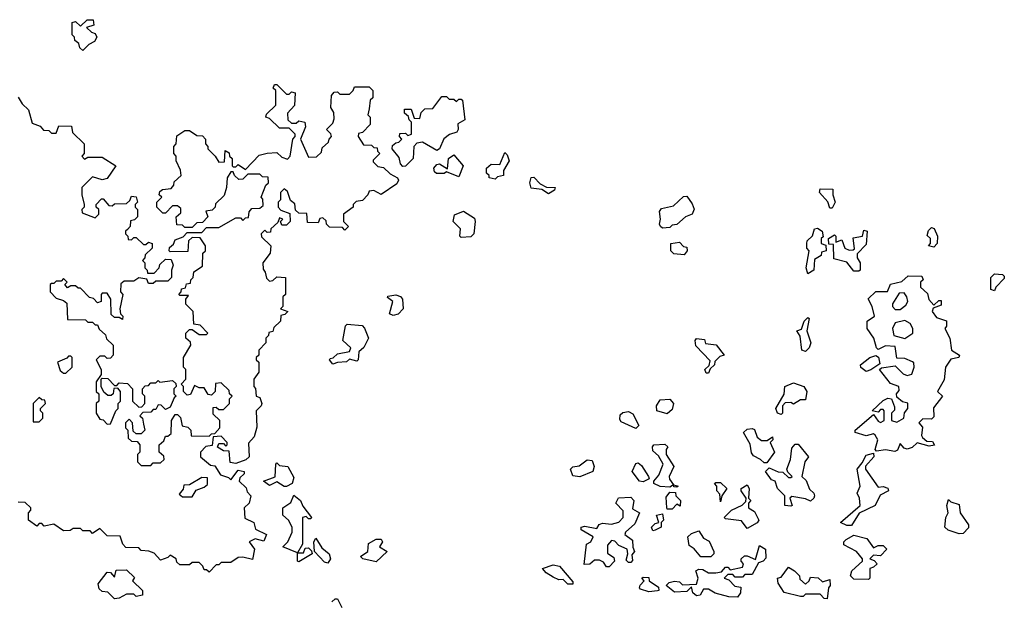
# Model space of a CAD drawing. Extents: x 2219101 to 2444320, y 201258 to 358766.
# Tile 227 of 256: x 2336564 to 2340625, y 342180 to 344577. Entities that reach past the tile are written whole.
import ezdxf

# ---------------------------------------------------------------- set-up
doc = ezdxf.new("R2010")
doc.units = 0

msp = doc.modelspace()

# ---------------------------------------------------------------- linework, layer by layer
at = {"layer": '0CON10XD'}
for points in [[(2336825, 344450), (2336811.7, 344461.7), (2336808.3, 344478.3), (2336791.7, 344491.7), (2336790, 344505), (2336780, 344515), (2336780, 344565), (2336795, 344570), (2336815, 344550), (2336843, 344577), (2336867, 344577), (2336870, 344555), (2336840, 344545), (2336860, 344525), (2336875, 344520), (2336882.5, 344505), (2336873, 344487), (2336850, 344475), (2336825, 344450)], [(2337075, 342910), (2337080, 342885), (2337065, 342870), (2337045, 342870), (2337031.7, 342881.7), (2337030, 342915), (2337015, 342930), (2337000, 342915), (2337000, 342895), (2337010, 342885), (2337011.7, 342851.7), (2337025, 342840), (2337048.3, 342838.3), (2337060, 342825), (2337060, 342795), (2337050, 342785), (2337050, 342755), (2337065, 342740), (2337105, 342740), (2337115, 342750), (2337145, 342750), (2337160, 342765), (2337158.3, 342778.3), (2337140, 342795), (2337140, 342825), (2337158.3, 342841.7), (2337165, 342860), (2337175, 342860), (2337188.3, 342871.7), (2337190, 342925), (2337205, 342950), (2337215, 342950), (2337227, 342937), (2337233.6, 342903.6), (2337257, 342897), (2337270, 342885), (2337271.7, 342861.7), (2337345, 342860), (2337355, 342870), (2337368.3, 342871.7), (2337390, 342895), (2337390, 342925), (2337361.7, 342951.7), (2337361.7, 342978.3), (2337375, 342980), (2337385, 342970), (2337405, 342970), (2337430, 342995), (2337430, 343015), (2337440, 343025), (2337430, 343035), (2337428.3, 343048.3), (2337395, 343080), (2337371.7, 343078.3), (2337370, 343045), (2337355, 343030), (2337341.7, 343031.7), (2337325, 343060), (2337305, 343060), (2337285, 343070), (2337268.3, 343031.7), (2337255, 343030), (2337240, 343045), (2337240, 343065), (2337230, 343075), (2337250, 343095), (2337250, 343135), (2337240, 343145), (2337240, 343185), (2337270, 343235), (2337268.3, 343248.3), (2337250, 343265), (2337250, 343285), (2337265, 343300), (2337275, 343300), (2337305, 343280), (2337335, 343280), (2337340, 343285), (2337308.3, 343318.3), (2337281.7, 343321.7), (2337280, 343375), (2337250, 343405), (2337250, 343425), (2337260, 343440), (2337225, 343440), (2337220, 343445), (2337230, 343455), (2337231.7, 343468.3), (2337248.3, 343471.7), (2337251.7, 343488.3), (2337268.3, 343491.7), (2337270, 343505), (2337280, 343515), (2337281.7, 343538.3), (2337318.3, 343561.7), (2337320, 343615), (2337330, 343625), (2337330, 343645), (2337308.3, 343678.3), (2337275, 343680), (2337260, 343665), (2337258.3, 343621.7), (2337185, 343620), (2337180, 343625), (2337181.7, 343638.3), (2337198.3, 343651.7), (2337205, 343670), (2337238.3, 343681.7), (2337255, 343700), (2337315, 343700), (2337335, 343720), (2337385, 343720), (2337455, 343760), (2337475, 343760), (2337485, 343750), (2337495, 343760), (2337508.3, 343761.7), (2337510, 343785), (2337521.7, 343798.3), (2337555, 343800), (2337568.3, 343811.7), (2337567, 343837), (2337560, 343845), (2337580, 343895), (2337590, 343905), (2337588.3, 343928.3), (2337565, 343930), (2337555, 343940), (2337505, 343940), (2337485, 343920), (2337468.3, 343918.3), (2337450, 343935), (2337445, 343950), (2337435, 343950), (2337420, 343925), (2337417.5, 343885), (2337407, 343853), (2337371.7, 343818.3), (2337370, 343805), (2337358.3, 343791.7), (2337331.7, 343788.3), (2337340, 343765), (2337318.3, 343741.7), (2337295, 343740), (2337275, 343720), (2337245, 343720), (2337235, 343730), (2337211.7, 343731.7), (2337210, 343765), (2337228.3, 343781.7), (2337228.3, 343798.3), (2337215, 343810), (2337195, 343810), (2337165, 343780), (2337155, 343780), (2337130, 343805), (2337130, 343825), (2337150, 343845), (2337140, 343855), (2337141.7, 343868.3), (2337153, 343877), (2337188.3, 343881.7), (2337200, 343895), (2337201.7, 343908.3), (2337230, 343935), (2337227, 343957), (2337210, 343995), (2337210, 344015), (2337200, 344025), (2337200, 344055), (2337210, 344065), (2337211.7, 344098.3), (2337245, 344120), (2337265, 344120), (2337295, 344100), (2337318.3, 344098.3), (2337330, 344085), (2337330, 344065), (2337340, 344055), (2337340, 344045), (2337370, 344015), (2337385, 343990), (2337408.3, 343991.7), (2337411.7, 344038.3), (2337428.3, 344028.3), (2337430, 344015), (2337440, 344005), (2337440, 343975), (2337445, 343970), (2337455, 343970), (2337465, 343980), (2337495, 343960), (2337551.7, 344018.3), (2337585, 344027.5), (2337625, 344030), (2337645, 344010), (2337668.3, 344001.7), (2337680, 344015), (2337690, 344085), (2337700, 344095), (2337700, 344105), (2337675, 344130), (2337635, 344130), (2337595, 344170), (2337580, 344175), (2337581.7, 344188.3), (2337620, 344225), (2337620, 344285), (2337610, 344295), (2337615, 344310), (2337625, 344310), (2337665, 344270), (2337675, 344270), (2337685, 344280), (2337700, 344275), (2337697, 344223), (2337668.3, 344191.7), (2337670, 344165), (2337685, 344150), (2337705, 344150), (2337715, 344160), (2337740, 344155), (2337742.5, 344135), (2337722.5, 344085), (2337755, 344010), (2337788.3, 344011.7), (2337808.3, 344031.7), (2337811.7, 344048.3), (2337838.3, 344071.7), (2337840, 344085), (2337850, 344095), (2337847, 344107), (2337830, 344125), (2337855, 344150), (2337861.7, 344168.3), (2337860, 344195), (2337847.5, 344215), (2337850, 344265), (2337861.7, 344278.3), (2337875, 344280), (2337885, 344270), (2337925, 344270), (2337940, 344285), (2337945, 344300), (2338005, 344300), (2338020, 344285), (2338020, 344255), (2338010, 344245), (2338005, 344210), (2338000, 344185), (2338010, 344175), (2338010, 344145), (2337978.3, 344111.7), (2337961.7, 344108.3), (2337960, 344095), (2337981.7, 344061.7), (2338015, 344060), (2338025, 344050), (2338038.3, 344048.3), (2338040, 344035), (2338050, 344025), (2338021.7, 343998.3), (2338021.7, 343991.7), (2338041.7, 343971.7), (2338065, 343967.5), (2338091.7, 343941.7), (2338122.5, 343925), (2338126.7, 343915), (2338119.5, 343900.5), (2338055, 343856.7), (2338025, 343872.5), (2338005, 343870), (2338000, 343855), (2337978.3, 343831.7), (2337951.7, 343828.3), (2337940, 343815), (2337940, 343805), (2337900, 343775), (2337900, 343745), (2337920, 343725), (2337905, 343710), (2337895, 343720), (2337841.7, 343721.7), (2337830, 343735), (2337828.3, 343748.3), (2337815, 343760), (2337801.7, 343758.3), (2337795, 343740), (2337751.7, 343741.7), (2337748.3, 343778.3), (2337715, 343780), (2337701.7, 343791.7), (2337698.3, 343818.3), (2337681.7, 343831.7), (2337668.3, 343868.3), (2337655, 343880), (2337640, 343865), (2337640, 343835), (2337630, 343825), (2337630, 343805), (2337641.7, 343791.7), (2337678.3, 343778.3), (2337680, 343745), (2337665, 343730), (2337645, 343730), (2337640, 343745), (2337650, 343755), (2337635, 343760), (2337628.3, 343741.7), (2337600, 343715), (2337598.3, 343701.7), (2337585, 343700), (2337575, 343710), (2337560, 343695), (2337561.7, 343681.7), (2337600, 343645), (2337597.5, 343615), (2337567.5, 343575), (2337568.3, 343548.3), (2337577, 343537), (2337581.7, 343511.7), (2337595, 343500), (2337608.3, 343501.7), (2337625, 343517.5), (2337660, 343515), (2337660, 343445), (2337650, 343435), (2337650, 343395), (2337640, 343385), (2337670, 343375), (2337658.3, 343361.7), (2337641.7, 343358.3), (2337640, 343335), (2337611.7, 343308.3), (2337608.3, 343291.7), (2337591.7, 343288.3), (2337590, 343275), (2337580, 343265), (2337580, 343245), (2337550, 343215), (2337550, 343195), (2337540, 343185), (2337540, 343175), (2337550, 343165), (2337550, 343125), (2337530, 343095), (2337530, 343065), (2337537, 343057), (2337540, 343025), (2337555, 343020), (2337562.5, 342995), (2337560, 342985), (2337540, 342965), (2337541.7, 342898.3), (2337531.7, 342858.3), (2337508.3, 342831.7), (2337510, 342775), (2337497, 342763), (2337455, 342747.5), (2337431.7, 342751.7), (2337428.3, 342798.3), (2337405, 342800), (2337380, 342815), (2337385, 342830), (2337405, 342830), (2337415, 342820), (2337420, 342825), (2337420, 342835), (2337395, 342860), (2337361.7, 342858.3), (2337358.3, 342821.7), (2337331.7, 342818.3), (2337310, 342795), (2337310, 342775), (2337351.7, 342741.7), (2337368.3, 342738.3), (2337391.7, 342701.7), (2337425, 342690), (2337435, 342680), (2337465, 342720), (2337490, 342715), (2337490, 342705), (2337471.7, 342688.3), (2337470, 342675), (2337498.3, 342648.3), (2337501.7, 342631.7), (2337517.5, 342615), (2337510, 342585), (2337490, 342565), (2337493, 342523), (2337530, 342505), (2337537, 342477), (2337582.5, 342455), (2337571.7, 342428.3), (2337535, 342437.5), (2337510, 342425), (2337532.5, 342395), (2337525, 342352.5), (2337485, 342362.5), (2337465, 342360), (2337435, 342340), (2337395, 342340), (2337385, 342330), (2337375, 342330), (2337345, 342300), (2337335, 342310), (2337325, 342310), (2337320, 342325), (2337305, 342340), (2337275, 342340), (2337265, 342330), (2337225, 342330), (2337211.7, 342341.7), (2337210, 342355), (2337185, 342370), (2337175, 342360), (2337145, 342350), (2337118.3, 342378.3), (2337097, 342387), (2337065, 342390), (2337055, 342400), (2337001.7, 342401.7), (2336990, 342415), (2336978.3, 342448.3), (2336925, 342450), (2336895, 342480), (2336865, 342460), (2336855, 342470), (2336825, 342470), (2336815, 342480), (2336785, 342480), (2336771.7, 342471.7), (2336745, 342470), (2336705, 342497.5), (2336665, 342490), (2336655, 342500), (2336645, 342500), (2336635, 342490), (2336600, 342515), (2336600, 342545), (2336610, 342555), (2336610, 342565), (2336587, 342587), (2336558.3, 342588.3)], [(2336558.3, 344258.3), (2336575, 344230), (2336600, 344205), (2336615, 344150), (2336648.3, 344138.3), (2336661.7, 344121.7), (2336685, 344120), (2336695, 344110), (2336715, 344110), (2336725, 344140), (2336778.3, 344138.3), (2336781.7, 344111.7), (2336830, 344065), (2336830, 344025), (2336820, 344015), (2336831.7, 344001.7), (2336845, 344010), (2336905, 344010), (2336960, 343975), (2336925, 343922.5), (2336905, 343917.5), (2336865, 343930), (2336820, 343885), (2336820, 343855), (2336830, 343815), (2336830, 343805), (2336820, 343795), (2336821.7, 343781.7), (2336875, 343760), (2336890, 343775), (2336890, 343795), (2336880, 343805), (2336880, 343815), (2336901.7, 343838.3), (2336908.3, 343838.3), (2336931.7, 343811.7), (2336945, 343810), (2336955, 343817.5), (2337005, 343820), (2337018.3, 343831.7), (2337025, 343850), (2337045, 343847.5), (2337050, 343825), (2337040, 343815), (2337040, 343805), (2337050, 343795), (2337050, 343765), (2337038.3, 343751.7), (2337021.7, 343748.3), (2337020, 343725), (2337008.3, 343711.7), (2337000, 343705), (2337000, 343695), (2337010, 343685), (2337011.7, 343671.7), (2337025, 343670), (2337035, 343680), (2337045, 343680), (2337075, 343650), (2337085, 343650), (2337095, 343660), (2337110, 343655), (2337110, 343635), (2337081.7, 343608.3), (2337080, 343595), (2337070, 343585), (2337080, 343575), (2337080, 343555), (2337090, 343545), (2337091.7, 343531.7), (2337118.3, 343531.7), (2337140, 343555), (2337141.7, 343568.3), (2337165, 343590), (2337188.3, 343588.3), (2337197.5, 343565), (2337190, 343545), (2337190, 343515), (2337175, 343500), (2337125, 343500), (2337115, 343490), (2337095, 343490), (2337088.3, 343508.3), (2337055, 343512.5), (2337035, 343500), (2336995, 343500), (2336981.7, 343488.3), (2336980, 343455), (2336990, 343445), (2336977.5, 343385), (2336980, 343365), (2336990, 343355), (2336988.3, 343341.7), (2336975, 343350), (2336955, 343350), (2336941.7, 343361.7), (2336940, 343425), (2336925, 343450), (2336905, 343450), (2336900, 343445), (2336900, 343415), (2336885, 343410), (2336868.3, 343428.3), (2336851.7, 343431.7), (2336815, 343470), (2336805, 343470), (2336795, 343480), (2336775, 343480), (2336761.7, 343471.7), (2336750, 343485), (2336760, 343495), (2336745, 343510), (2336735, 343500), (2336715, 343500), (2336705, 343490), (2336695, 343490), (2336690, 343485), (2336690, 343455), (2336715, 343430), (2336745, 343420), (2336758.3, 343408.3), (2336761.7, 343341.7), (2336835, 343340), (2336845, 343330), (2336865, 343330), (2336875, 343320), (2336885, 343320), (2336891.7, 343301.7), (2336918.3, 343278.3), (2336921.7, 343261.7), (2336950, 343235), (2336950, 343195), (2336938.3, 343181.7), (2336925, 343180), (2336915, 343190), (2336895, 343190), (2336880, 343175), (2336900, 343135), (2336900, 343115), (2336880, 343085), (2336880, 343045), (2336890, 343035), (2336890, 343005), (2336880, 342995), (2336880, 342955), (2336895, 342930), (2336908.3, 342928.3), (2336925, 342910), (2336938.3, 342911.7), (2336960, 342965), (2336970, 342975), (2336970, 342995), (2336980, 343005), (2336980, 343045), (2336968.3, 343058.3), (2336952.5, 343057.5), (2336950, 343035), (2336941.7, 343028.3), (2336928.3, 343028.3), (2336911.7, 343041.7), (2336900, 343065), (2336900, 343095), (2336905, 343100), (2336928.3, 343098.3), (2336955, 343070), (2336965, 343070), (2336975, 343080), (2337008.3, 343078.3), (2337030, 343055), (2337030, 343005), (2337055, 342980), (2337068.3, 342981.7), (2337080, 342995), (2337080, 343025), (2337070, 343035), (2337070, 343055), (2337081.7, 343068.3), (2337095, 343070), (2337105, 343080), (2337125, 343080), (2337135, 343090), (2337142.5, 343082.5), (2337195, 343090), (2337208.3, 343078.3), (2337210, 343065), (2337200, 343055), (2337200, 343035), (2337210, 343025), (2337201.7, 343018.3), (2337185, 342980), (2337165, 342970), (2337148.3, 342988.3), (2337135, 342990), (2337125, 342970), (2337115, 342970), (2337105, 342960), (2337071.7, 342958.3), (2337060, 342945), (2337070, 342935), (2337075, 342910)], [(2338145, 343972.5), (2338135, 343982.5), (2338128.8, 344008.8), (2338100, 344045), (2338101.7, 344058.3), (2338115, 344070), (2338128.3, 344071.7), (2338140, 344085), (2338130, 344095), (2338131.7, 344108.3), (2338155, 344110), (2338165, 344100), (2338180, 344105), (2338180, 344155), (2338170, 344165), (2338168.3, 344178.3), (2338151.7, 344191.7), (2338151.7, 344208.3), (2338178.3, 344208.3), (2338191.7, 344171.7), (2338215, 344170), (2338220, 344195), (2338235, 344210), (2338268.3, 344211.7), (2338305, 344260), (2338325, 344260), (2338335, 344250), (2338355, 344250), (2338365, 344240), (2338375, 344250), (2338385, 344250), (2338390, 344245), (2338400, 344165), (2338371.7, 344148.3), (2338372.5, 344125), (2338366.4, 344113.6), (2338336.4, 344103.6), (2338313.6, 344086.4), (2338296.2, 344045), (2338285, 344037.5), (2338225, 344072.5), (2338201.7, 344068.3), (2338190, 344055), (2338187.5, 344005), (2338155, 343973.3), (2338145, 343972.5)], [(2338375, 343930), (2338325, 343950), (2338315, 343942.5), (2338283.6, 343943.6), (2338275, 343950), (2338272.5, 343965), (2338285, 343980), (2338295, 343982.5), (2338328.3, 343961.7), (2338332.5, 344005), (2338355, 344020), (2338392.5, 343975), (2338375, 343930)], [(2338525, 343920), (2338500, 343925), (2338500, 343935), (2338490, 343945), (2338490, 343965), (2338508.3, 343981.7), (2338545, 343980), (2338565, 344030), (2338575, 344020), (2338582.5, 343995), (2338560, 343955), (2338560, 343935), (2338535, 343930), (2338525, 343920)], [(2338745, 343860), (2338717, 343877), (2338673.3, 343883.3), (2338668.8, 343905), (2338673.6, 343926.4), (2338685, 343927.5), (2338710.8, 343900.8), (2338736.7, 343886.7), (2338772.5, 343885), (2338770, 343875), (2338745, 343860)], [(2339915, 343800), (2339905, 343800), (2339897, 343827), (2339863.3, 343865), (2339865, 343880), (2339918.3, 343878.3), (2339917.5, 343855), (2339927.5, 343825), (2339915, 343800)], [(2339215, 343717.5), (2339207.5, 343725), (2339202.5, 343735), (2339207.5, 343755), (2339203, 343787), (2339211.2, 343798.8), (2339260.7, 343809.3), (2339301.7, 343848.3), (2339315, 343850), (2339338.3, 343818.3), (2339346.4, 343796.4), (2339337.5, 343775), (2339310, 343765), (2339275, 343732.5), (2339255, 343730), (2339245, 343720), (2339215, 343717.5)], [(2338385, 343680), (2338380, 343685), (2338382.5, 343715), (2338352.5, 343745), (2338357, 343773), (2338395, 343787.5), (2338439.3, 343759.3), (2338443.3, 343745), (2338437.5, 343695), (2338425, 343682.5), (2338385, 343680)], [(2339815, 343530), (2339807.5, 343555), (2339820, 343625), (2339810, 343635), (2339810, 343655), (2339812.5, 343665), (2339833.6, 343686.4), (2339842.5, 343715), (2339855, 343717.5), (2339873.3, 343705), (2339877.5, 343682.5), (2339870, 343675), (2339870, 343655), (2339888.3, 343648.3), (2339890, 343625), (2339871.7, 343618.3), (2339870, 343605), (2339841.7, 343588.3), (2339840, 343545), (2339815, 343530)], [(2340025, 343540), (2340005, 343540), (2339975, 343577.5), (2339921.7, 343591.7), (2339920, 343650), (2339901.7, 343651.7), (2339900, 343675), (2339925, 343690), (2339930, 343685), (2339930, 343660), (2339955, 343670), (2339967.5, 343635), (2339985, 343627.5), (2340001.7, 343628.3), (2340007.5, 343632.5), (2340001.7, 343678.3), (2340040, 343685), (2340045, 343710), (2340060, 343705), (2340055, 343650), (2340018.3, 343611.7), (2340017.5, 343595), (2340030, 343575), (2340030, 343545), (2340025, 343540)], [(2340335, 343640), (2340312.5, 343645), (2340320, 343655), (2340320, 343675), (2340307, 343687), (2340311.7, 343708.3), (2340325, 343720), (2340336.1, 343716.1), (2340350, 343685), (2340347.5, 343655), (2340335, 343640)], [(2339305, 343607.5), (2339262.5, 343612.5), (2339250, 343625), (2339250, 343655), (2339285, 343660), (2339301.7, 343641.7), (2339315, 343640), (2339317.5, 343625), (2339305, 343607.5)], [(2340173, 342797), (2340135, 342804), (2340098.3, 342798.3), (2340092.5, 342805), (2340103.3, 342845), (2340092.5, 342865), (2340085, 342870), (2340055, 342862.5), (2340010, 342875), (2340010, 342885), (2340085, 342950), (2340105, 342922.5), (2340115, 342917.5), (2340130, 342925), (2340130, 342965), (2340125, 342970), (2340115, 342970), (2340105, 342960), (2340080, 342965), (2340125, 343007.5), (2340145, 343017.5), (2340160, 343015), (2340171.7, 342981.7), (2340171.7, 342968.3), (2340160, 342955), (2340160, 342925), (2340181.7, 342918.3), (2340210, 342935), (2340213, 342957), (2340227.5, 342975), (2340226.7, 342996.7), (2340205, 343002.5), (2340181.7, 343021.7), (2340180, 343035), (2340191.7, 343048.3), (2340190, 343065), (2340155, 343077.5), (2340110, 343135), (2340118.3, 343141.7), (2340175, 343150), (2340207.7, 343117.7), (2340225, 343110), (2340243.3, 343116.7), (2340253.3, 343145), (2340252.5, 343162.5), (2340247, 343167), (2340215, 343180), (2340181.7, 343181.7), (2340175, 343230), (2340135, 343233.3), (2340105, 343217.5), (2340097.5, 343225), (2340087.5, 343265), (2340060, 343305), (2340060, 343335), (2340090, 343355), (2340080, 343395), (2340063, 343427), (2340095, 343456.2), (2340143.3, 343456.7), (2340155, 343487.5), (2340201.7, 343498.3), (2340228.3, 343521.7), (2340285, 343520), (2340290, 343505), (2340280, 343495), (2340280, 343475), (2340308.3, 343448.3), (2340313.6, 343423.6), (2340335, 343400), (2340355, 343420), (2340365, 343420), (2340365, 343400), (2340331.7, 343388.3), (2340327.5, 343375), (2340345, 343350), (2340386.4, 343336.4), (2340386.7, 343313.3), (2340380, 343305), (2340400, 343265), (2340407.5, 343215), (2340440, 343195), (2340437.5, 343185), (2340405, 343177.5), (2340382.5, 343145), (2340377.5, 343092.5), (2340350, 343045), (2340370, 343025), (2340333, 342977), (2340335, 342940), (2340325, 342930), (2340288.3, 342931.7), (2340272.5, 342915), (2340287, 342897), (2340283.3, 342863.3), (2340287.5, 342855), (2340305, 342840), (2340328.3, 342838.3), (2340337, 342823), (2340315, 342820), (2340265, 342832.5), (2340245, 342813.3), (2340225, 342807.5), (2340211.7, 342811.7), (2340195, 342830), (2340185, 342802.5), (2340173, 342797)], [(2340585, 343460), (2340570, 343465), (2340570, 343515), (2340585, 343530), (2340617, 343527), (2340625, 343520), (2340625, 343510), (2340590, 343475), (2340585, 343460)], [(2338105, 343357.5), (2338090, 343365), (2338102.5, 343415), (2338081.7, 343431.7), (2338083, 343437), (2338115, 343442.5), (2338135, 343436.7), (2338142.5, 343425), (2338146.2, 343385), (2338125, 343363.3), (2338105, 343357.5)], [(2340195, 343383.3), (2340219.3, 343400.7), (2340227.5, 343415), (2340223.3, 343435), (2340211.7, 343451.7), (2340190.7, 343449.3), (2340163.6, 343406.4), (2340163.8, 343395), (2340175, 343383.3), (2340195, 343383.3)], [(2339805, 343210), (2339790, 343215), (2339783.3, 343273.3), (2339770, 343295), (2339788.3, 343301.7), (2339800, 343335), (2339815, 343350), (2339820, 343345), (2339810, 343295), (2339827.5, 343245), (2339820, 343225), (2339805, 343210)], [(2337855, 343157.5), (2337842.5, 343175), (2337845, 343180), (2337857, 343183), (2337875, 343200), (2337925, 343210), (2337930, 343225), (2337897.5, 343255), (2337907.5, 343315), (2337915, 343322.5), (2337976.1, 343316.1), (2337986.2, 343306.2), (2338002.5, 343265), (2337984, 343226), (2337962.3, 343207.7), (2337960, 343175), (2337955, 343170), (2337925, 343177.5), (2337912.5, 343167.5), (2337875, 343163.8), (2337855, 343157.5)], [(2340215, 343263.3), (2340247.5, 343285), (2340247.5, 343305), (2340236.7, 343325), (2340215, 343336.7), (2340175, 343327.5), (2340163.3, 343305), (2340170, 343275), (2340215, 343263.3)], [(2339405, 343120), (2339395, 343120), (2339390, 343135), (2339408.3, 343151.7), (2339411.7, 343171.7), (2339353, 343233), (2339350, 343255), (2339355, 343262.5), (2339388.3, 343258.3), (2339393, 343243), (2339437, 343237), (2339470, 343195), (2339451.7, 343188.3), (2339431.7, 343168.3), (2339430, 343155), (2339411.7, 343138.3), (2339405, 343120)], [(2336755, 343120), (2336780, 343145), (2336780, 343185), (2336775, 343190), (2336765, 343190), (2336758.3, 343181.7), (2336720, 343165), (2336731.7, 343131.7), (2336745, 343120), (2336755, 343120)], [(2340055, 343127.5), (2340033.6, 343143.6), (2340032.5, 343155), (2340070, 343185), (2340095, 343192.5), (2340105.9, 343185.9), (2340111.7, 343158.3), (2340075, 343133.3), (2340055, 343127.5)], [(2339705, 342950), (2339690, 342955), (2339683.3, 342975), (2339717, 343033), (2339720, 343065), (2339755, 343080), (2339797.5, 343065), (2339810, 343045), (2339805, 343010), (2339785, 343010), (2339755, 342992.5), (2339745, 343000), (2339721.7, 342998.3), (2339710, 342985), (2339710, 342955), (2339705, 342950)], [(2336645, 342920), (2336660, 342935), (2336660, 342955), (2336650, 342965), (2336650, 342975), (2336670, 342995), (2336668.3, 343008.3), (2336655, 343010), (2336645, 343020), (2336620, 342995), (2336620, 342920), (2336645, 342920)], [(2339235, 342952.5), (2339192.5, 342965), (2339190, 342985), (2339205, 343010), (2339245, 343012.5), (2339260, 342995), (2339255, 342970), (2339235, 342952.5)], [(2339105, 342892.5), (2339045, 342920), (2339039.3, 342929.3), (2339041.2, 342948.8), (2339052.3, 342957.7), (2339075, 342962.5), (2339093, 342953), (2339117.5, 342905), (2339105, 342892.5)], [(2339645, 342750), (2339635, 342750), (2339620, 342765), (2339590, 342780), (2339582.5, 342792.5), (2339577.5, 342827.5), (2339550, 342875), (2339565, 342890), (2339585, 342892.5), (2339595, 342887.5), (2339606.4, 342856.4), (2339623, 342843), (2339647.5, 342842.5), (2339668.3, 342858.3), (2339670, 342845), (2339660, 342835), (2339677.5, 342795), (2339645, 342750)], [(2339275, 342650), (2339261.7, 342651.7), (2339260, 342660), (2339245, 342650), (2339205, 342652.5), (2339180, 342665), (2339180, 342675), (2339200.7, 342699.3), (2339217.5, 342745), (2339199.3, 342779.3), (2339175, 342800), (2339173.6, 342816.4), (2339180, 342825), (2339225, 342827.5), (2339237, 342817), (2339230, 342805), (2339230, 342785), (2339262.5, 342735), (2339243.3, 342695), (2339243.6, 342683.6), (2339260, 342660), (2339280, 342655), (2339275, 342650)], [(2339745, 342572.5), (2339720, 342575), (2339720, 342615), (2339690, 342645), (2339680, 342675), (2339665, 342680), (2339640, 342715), (2339655, 342730), (2339693, 342713), (2339711.7, 342711.7), (2339735, 342690), (2339745, 342690), (2339750, 342695), (2339731.7, 342711.7), (2339727.5, 342725), (2339743.3, 342765), (2339749.3, 342810.7), (2339763, 342827), (2339775, 342827.5), (2339817.5, 342775), (2339802.5, 342755), (2339790, 342695), (2339808.3, 342678.3), (2339821.7, 342641.7), (2339840, 342625), (2339842.5, 342615), (2339840, 342605), (2339825, 342592.5), (2339805, 342602.5), (2339748.3, 342611.7), (2339740, 342605), (2339750, 342575), (2339745, 342572.5)], [(2339995, 342492.5), (2339975, 342492.5), (2339950, 342505), (2340030, 342575), (2340027.5, 342605), (2340017.5, 342625), (2340030, 342655), (2340017.5, 342725), (2340039.3, 342750.7), (2340055, 342782.5), (2340085, 342790), (2340086.2, 342775), (2340052.5, 342737.5), (2340052.5, 342725), (2340105, 342650), (2340125, 342652.5), (2340145, 342646.7), (2340147.5, 342635), (2340112.5, 342617.5), (2340092.5, 342575), (2340026.7, 342543.3), (2339995, 342492.5)], [(2337665, 342652.5), (2337655, 342652.5), (2337625, 342672.5), (2337595, 342657.5), (2337570, 342675), (2337617.5, 342692.5), (2337620, 342745), (2337625, 342750), (2337635, 342740), (2337670, 342735), (2337695, 342690), (2337687.5, 342665), (2337665, 342652.5)], [(2338875, 342692.5), (2338845, 342697.5), (2338836.2, 342725), (2338845, 342733.8), (2338871.2, 342738.8), (2338905, 342763.3), (2338925, 342760), (2338933.3, 342735), (2338927.5, 342715), (2338875, 342692.5)], [(2339135, 342672.5), (2339120, 342675), (2339090, 342715), (2339105, 342747.5), (2339115, 342750), (2339129.3, 342739.3), (2339157.5, 342695), (2339160, 342685), (2339135, 342672.5)], [(2337275, 342610), (2337291.7, 342638.3), (2337325, 342650), (2337338.3, 342661.7), (2337338.3, 342688.3), (2337315, 342690), (2337265, 342660), (2337241.7, 342658.3), (2337238.3, 342641.7), (2337221.7, 342621.7), (2337235, 342610), (2337275, 342610)], [(2339455, 342590), (2339451.7, 342621.7), (2339440, 342635), (2339440, 342655), (2339430, 342665), (2339435, 342670), (2339455, 342670), (2339480, 342645), (2339460, 342615), (2339455, 342590)], [(2339565, 342480), (2339541.7, 342511.7), (2339475, 342520), (2339470, 342525), (2339500, 342555), (2339543.6, 342576.4), (2339558.3, 342591.7), (2339560, 342605), (2339540, 342635), (2339540, 342645), (2339565, 342660), (2339572.5, 342645), (2339570, 342605), (2339580, 342595), (2339570, 342585), (2339570, 342565), (2339595, 342550), (2339612.5, 342515), (2339606.1, 342503.9), (2339565, 342480)], [(2337715, 342342.5), (2337710, 342345), (2337710, 342380), (2337650, 342405), (2337670, 342425), (2337687.5, 342465), (2337687.5, 342485), (2337672.5, 342515), (2337650, 342535), (2337650, 342565), (2337682.5, 342587.5), (2337695, 342617.5), (2337722.5, 342595), (2337731.7, 342571.7), (2337767.5, 342525), (2337765, 342520), (2337755, 342520), (2337745, 342530), (2337730, 342525), (2337730, 342415), (2337710, 342380), (2337735, 342380), (2337741.7, 342398.3), (2337755, 342400), (2337768.3, 342388.3), (2337770, 342375), (2337715, 342342.5)], [(2339255, 342560), (2339235, 342560), (2339232.5, 342565), (2339230.7, 342609.3), (2339245, 342630), (2339268.3, 342628.3), (2339270, 342615), (2339290, 342595), (2339288.3, 342571.7), (2339275, 342580), (2339255, 342560)], [(2338995, 342322.5), (2338985, 342322.5), (2338971.7, 342341.7), (2338955, 342350), (2338935, 342350), (2338915, 342332.5), (2338891.7, 342331.7), (2338902.5, 342415), (2338920, 342425), (2338930, 342445), (2338880, 342475), (2338880, 342485), (2338895, 342490), (2338945, 342480), (2338953.6, 342496.4), (2338968.3, 342501.7), (2339005, 342497.5), (2339035, 342506.7), (2339053.3, 342525), (2339053, 342553), (2339022.5, 342585), (2339034, 342606), (2339085, 342608.8), (2339097.5, 342595), (2339091.7, 342561.7), (2339120, 342545), (2339100.7, 342499.3), (2339062.5, 342465), (2339060, 342455), (2339091.7, 342431.7), (2339092.5, 342402.5), (2339100, 342385), (2339088.3, 342371.7), (2339091.7, 342348.3), (2339085, 342340), (2339075, 342340), (2339065, 342350), (2339072.5, 342375), (2339070, 342395), (2339035, 342410), (2339018.3, 342428.3), (2339005, 342430), (2338988.3, 342411.7), (2338988.3, 342378.3), (2339015, 342360), (2339017.5, 342345), (2338995, 342322.5)], [(2340438.3, 342458.3), (2340393, 342473), (2340380, 342485), (2340384, 342525), (2340393.3, 342545), (2340387.5, 342575), (2340395, 342600), (2340405, 342590), (2340438.3, 342578.3), (2340442.5, 342545), (2340477.5, 342495), (2340477, 342483), (2340455, 342460), (2340438.3, 342458.3)], [(2339175, 342470), (2339170, 342485), (2339185, 342500), (2339200, 342505), (2339190, 342535), (2339215, 342540), (2339220, 342515), (2339210, 342505), (2339210, 342485), (2339185, 342472.5), (2339175, 342470)], [(2339373, 342363), (2339346.4, 342396.4), (2339325, 342410), (2339320, 342445), (2339335, 342460), (2339365, 342470), (2339385, 342440), (2339408.3, 342428.3), (2339427.5, 342385), (2339427.5, 342375), (2339415, 342363.3), (2339373, 342363)], [(2340065, 342270), (2340005, 342271.2), (2339990, 342285), (2339996.7, 342305), (2340040, 342345), (2340040, 342355), (2340015.9, 342385.9), (2339963, 342413), (2339963.3, 342425), (2339972.5, 342435), (2340005, 342452.5), (2340058.3, 342438.3), (2340085, 342400), (2340105, 342410), (2340125, 342410), (2340140, 342395), (2340115, 342367.5), (2340085, 342370), (2340070, 342355), (2340088.3, 342348.3), (2340100, 342335), (2340085, 342320), (2340070, 342315), (2340070, 342275), (2340065, 342270)], [(2337835, 342337.5), (2337820.7, 342340.7), (2337780, 342385), (2337777.5, 342425), (2337785, 342440), (2337810.7, 342400.7), (2337840, 342375), (2337846.7, 342355), (2337835, 342337.5)], [(2338035, 342342.5), (2337980, 342355), (2337970, 342365), (2338000, 342385), (2338002.3, 342417.7), (2338035, 342436.2), (2338055, 342436.7), (2338060, 342425), (2338047.5, 342405), (2338080, 342385), (2338035, 342342.5)], [(2339525, 342197.5), (2339488.3, 342198.3), (2339433, 342213), (2339405, 342230), (2339385, 342230), (2339370, 342205), (2339355, 342202.5), (2339340, 342215), (2339335, 342240), (2339315, 342220), (2339265, 342217.5), (2339230, 342245), (2339243, 342257), (2339265, 342262.5), (2339285, 342260), (2339298.3, 342248.3), (2339355, 342250), (2339362.5, 342275), (2339353.3, 342305), (2339365, 342312.5), (2339381.7, 342311.7), (2339405, 342297.5), (2339435, 342297.5), (2339458.3, 342301.7), (2339475, 342320), (2339485, 342320), (2339495, 342310), (2339545, 342320), (2339550, 342335), (2339540, 342345), (2339540, 342355), (2339553, 342367), (2339565, 342367.5), (2339598.3, 342351.7), (2339615, 342410), (2339640, 342395), (2339641.7, 342358.3), (2339630, 342345), (2339611.7, 342338.3), (2339585, 342290), (2339555, 342290), (2339545, 342280), (2339515, 342280), (2339505, 342290), (2339485, 342290), (2339470, 342275), (2339488.3, 342268.3), (2339513, 342243), (2339538.3, 342238.3), (2339536.7, 342215), (2339525, 342197.5)], [(2338845, 342250), (2338825, 342250), (2338805, 342270), (2338788.3, 342268.3), (2338765, 342280), (2338735, 342297.5), (2338720, 342315), (2338765, 342330), (2338790, 342325), (2338845, 342260), (2338845, 342250)], [(2336955, 342190), (2336927, 342217), (2336905, 342220), (2336891.7, 342231.7), (2336888.3, 342251.7), (2336925, 342300), (2336938.3, 342298.3), (2336955, 342280), (2336961.7, 342308.3), (2337005, 342310), (2337038.3, 342278.3), (2337030, 342265), (2337070, 342225), (2337070, 342205), (2337045, 342200), (2337035, 342210), (2337005, 342210), (2336975, 342192.5), (2336955, 342190)], [(2339895, 342190), (2339881.7, 342191.7), (2339865, 342210), (2339805, 342210), (2339795, 342200), (2339785, 342200), (2339716.4, 342216.4), (2339692.5, 342255), (2339690, 342275), (2339705, 342280), (2339735, 342320), (2339760, 342305), (2339780, 342285), (2339781.7, 342271.7), (2339805, 342250), (2339820, 342265), (2339825, 342280), (2339857, 342277), (2339875, 342260), (2339905, 342270), (2339906.7, 342245), (2339900, 342235), (2339895, 342190)], [(2339159.3, 342219.3), (2339125, 342230), (2339120, 342235), (2339123, 342247), (2339140, 342265), (2339130, 342275), (2339135, 342280), (2339158.3, 342278.3), (2339160, 342265), (2339198.3, 342238.3), (2339200, 342225), (2339195, 342222.5), (2339159.3, 342219.3)], [(2337851.7, 342178.3), (2337865, 342190), (2337875, 342190), (2337892.5, 342155)]]:
    msp.add_lwpolyline(points, dxfattribs=at)

doc.saveas('drawing.dxf')
